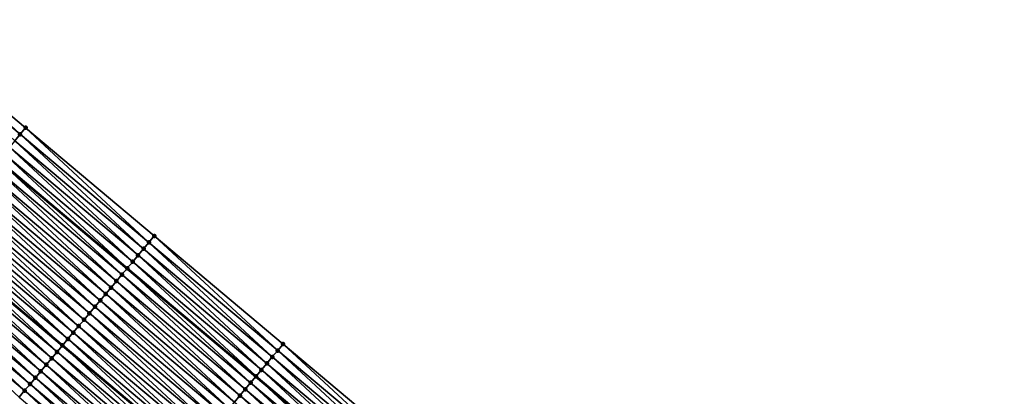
# Model space of a CAD drawing. Header units: feet. Extents: x 2010743 to 2022806, y 818705 to 837694.
# Tile 44 of 256: x 2016987 to 2017104, y 819079 to 819124. Entities that reach past the tile are written whole.
import ezdxf

# ---------------------------------------------------------------- set-up
doc = ezdxf.new("R2010")
doc.units = ezdxf.units.FT
doc.header["$MEASUREMENT"] = 0
for name, color, linetype, lineweight in [('EP_Travel Lane', 172, 'Continuous', 53), ('Road Shots', 141, 'Continuous', 100), ('STRIPING', 60, 'Continuous', 53)]:
    doc.layers.add(name, color=color, linetype=linetype, lineweight=lineweight)
doc.layers.add('I-77-MM17-21_NB-Surface-Border', color=7, linetype='Continuous')
doc.layers.add('I-77-MM17-21_NB-Surface-TIN', color=7, linetype='Continuous')

msp = doc.modelspace()

# ---------------------------------------------------------------- linework, layer by layer
at = {"layer": 'EP_Travel Lane'}
msp.add_polyline3d([(2016984.24, 819107.04, 276.95), (2016999.56, 819094.18, 277.17), (2017014.88, 819081.32, 277.36), (2017030.2, 819068.47, 277.58), (2017045.52, 819055.61, 277.8), (2017060.84, 819042.75, 277.99), (2017076.16, 819029.9, 278.17), (2017091.48, 819017.04, 278.32), (2017106.8, 819004.18, 278.46), (2017122.11, 818991.34, 278.56), (2017137.44, 818978.5, 278.66), (2017152.78, 818965.66, 278.73), (2017168.11, 818952.82, 278.83)], dxfattribs=at)
at = {"layer": 'I-77-MM17-21_NB-Surface-Border', "color": 3, "linetype": 'Continuous', "lineweight": -3}
msp.add_polyline3d([(2016972.17, 819123.75, 276.63), (2016987.48, 819110.9, 276.86), (2017002.8, 819098.04, 277.07), (2017018.12, 819085.18, 277.28), (2017033.44, 819072.33, 277.49), (2017049.4, 819060.24, 277.7), (2017064.72, 819047.38, 277.89), (2017080.04, 819034.53, 278.06), (2017095.36, 819021.67, 278.21), (2017110.68, 819008.81, 278.36), (2017125.99, 818995.97, 278.48), (2017141.32, 818983.13, 278.57), (2017155.37, 818968.76, 278.62), (2017171.35, 818956.68, 278.66)], dxfattribs=at)
at = {"layer": 'I-77-MM17-21_NB-Surface-TIN', "color": 128, "linetype": 'Continuous', "lineweight": -3}
for points in [[(2016986.84, 819110.13, 276.88), (2016972.17, 819123.75, 276.63), (2016971.52, 819122.99, 276.64)], [(2016986.84, 819110.13, 276.88), (2016987.48, 819110.9, 276.86), (2016972.17, 819123.75, 276.63)], [(2016986.2, 819109.37, 276.9), (2016986.84, 819110.13, 276.88), (2016971.52, 819122.99, 276.64)], [(2017002.16, 819097.27, 277.09), (2016987.48, 819110.9, 276.86), (2016986.84, 819110.13, 276.88)], [(2017002.16, 819097.27, 277.09), (2017002.8, 819098.04, 277.07), (2016987.48, 819110.9, 276.86)], [(2017000.87, 819095.74, 277.13), (2016986.2, 819109.37, 276.9), (2016985.56, 819108.6, 276.92)], [(2017001.52, 819096.51, 277.11), (2016986.84, 819110.13, 276.88), (2016986.2, 819109.37, 276.9)], [(2017000.87, 819095.74, 277.13), (2017001.52, 819096.51, 277.11), (2016986.2, 819109.37, 276.9)], [(2017001.52, 819096.51, 277.11), (2017002.16, 819097.27, 277.09), (2016986.84, 819110.13, 276.88)], [(2016999.59, 819094.21, 277.17), (2016984.91, 819107.83, 276.94), (2016984.27, 819107.07, 276.95)], [(2017000.23, 819094.98, 277.15), (2016985.56, 819108.6, 276.92), (2016984.91, 819107.83, 276.94)], [(2016999.59, 819094.21, 277.17), (2017000.23, 819094.98, 277.15), (2016984.91, 819107.83, 276.94)], [(2017000.23, 819094.98, 277.15), (2017000.87, 819095.74, 277.13), (2016985.56, 819108.6, 276.92)], [(2016998.95, 819093.45, 277.18), (2016984.24, 819107.04, 276.95), (2016983.63, 819106.3, 276.97)], [(2016984.27, 819107.07, 276.95), (2016984.24, 819107.04, 276.95), (2016999.56, 819094.18, 277.17)], [(2016998.95, 819093.45, 277.18), (2016999.56, 819094.18, 277.17), (2016984.24, 819107.04, 276.95)], [(2016999.59, 819094.21, 277.17), (2016984.27, 819107.07, 276.95), (2016999.56, 819094.18, 277.17)], [(2016997.66, 819091.91, 277.21), (2016982.98, 819105.54, 276.99), (2016982.34, 819104.77, 277)], [(2016998.3, 819092.68, 277.2), (2016983.63, 819106.3, 276.97), (2016982.98, 819105.54, 276.99)], [(2016997.66, 819091.91, 277.21), (2016998.3, 819092.68, 277.2), (2016982.98, 819105.54, 276.99)], [(2016998.3, 819092.68, 277.2), (2016998.95, 819093.45, 277.18), (2016983.63, 819106.3, 276.97)], [(2016997.02, 819091.15, 277.23), (2016982.34, 819104.77, 277), (2016981.7, 819104, 277.02)], [(2016997.02, 819091.15, 277.23), (2016997.66, 819091.91, 277.21), (2016982.34, 819104.77, 277)], [(2016995.73, 819089.62, 277.26), (2016981.05, 819103.24, 277.03), (2016980.41, 819102.47, 277.05)], [(2016996.37, 819090.38, 277.25), (2016981.7, 819104, 277.02), (2016981.05, 819103.24, 277.03)], [(2016995.73, 819089.62, 277.26), (2016996.37, 819090.38, 277.25), (2016981.05, 819103.24, 277.03)], [(2016996.37, 819090.38, 277.25), (2016997.02, 819091.15, 277.23), (2016981.7, 819104, 277.02)], [(2016995.09, 819088.85, 277.28), (2016980.41, 819102.47, 277.05), (2016979.77, 819101.71, 277.06)], [(2016995.09, 819088.85, 277.28), (2016995.73, 819089.62, 277.26), (2016980.41, 819102.47, 277.05)], [(2016993.8, 819087.32, 277.31), (2016979.13, 819100.94, 277.07), (2016978.48, 819100.17, 277.09)], [(2016994.44, 819088.08, 277.29), (2016979.77, 819101.71, 277.06), (2016979.13, 819100.94, 277.07)], [(2016993.8, 819087.32, 277.31), (2016994.44, 819088.08, 277.29), (2016979.13, 819100.94, 277.07)], [(2016994.44, 819088.08, 277.29), (2016995.09, 819088.85, 277.28), (2016979.77, 819101.71, 277.06)], [(2016993.16, 819086.55, 277.33), (2016978.48, 819100.17, 277.09), (2016977.84, 819099.41, 277.11)], [(2016993.16, 819086.55, 277.33), (2016993.8, 819087.32, 277.31), (2016978.48, 819100.17, 277.09)], [(2016977.2, 819098.64, 277.12), (2016976.55, 819097.88, 277.13), (2016991.87, 819085.02, 277.35)], [(2016992.52, 819085.79, 277.34), (2016977.84, 819099.41, 277.11), (2016977.2, 819098.64, 277.12)], [(2016992.52, 819085.79, 277.34), (2016977.2, 819098.64, 277.12), (2016991.87, 819085.02, 277.35)], [(2016992.52, 819085.79, 277.34), (2016993.16, 819086.55, 277.33), (2016977.84, 819099.41, 277.11)], [(2016991.23, 819084.25, 277.37), (2016976.55, 819097.88, 277.13), (2016975.91, 819097.11, 277.15)], [(2016991.23, 819084.25, 277.37), (2016991.87, 819085.02, 277.35), (2016976.55, 819097.88, 277.13)], [(2017017.48, 819084.42, 277.29), (2017002.8, 819098.04, 277.07), (2017002.16, 819097.27, 277.09)], [(2017017.48, 819084.42, 277.29), (2017018.12, 819085.18, 277.28), (2017002.8, 819098.04, 277.07)], [(2016989.94, 819082.72, 277.4), (2016975.27, 819096.34, 277.16), (2016974.63, 819095.58, 277.18)], [(2016990.59, 819083.49, 277.38), (2016975.91, 819097.11, 277.15), (2016975.27, 819096.34, 277.16)], [(2016989.94, 819082.72, 277.4), (2016990.59, 819083.49, 277.38), (2016975.27, 819096.34, 277.16)], [(2016990.59, 819083.49, 277.38), (2016991.23, 819084.25, 277.37), (2016975.91, 819097.11, 277.15)], [(2017016.19, 819082.89, 277.32), (2017001.52, 819096.51, 277.11), (2017000.87, 819095.74, 277.13)], [(2017016.84, 819083.65, 277.31), (2017002.16, 819097.27, 277.09), (2017001.52, 819096.51, 277.11)], [(2017016.19, 819082.89, 277.32), (2017016.84, 819083.65, 277.31), (2017001.52, 819096.51, 277.11)], [(2017016.84, 819083.65, 277.31), (2017017.48, 819084.42, 277.29), (2017002.16, 819097.27, 277.09)], [(2016989.3, 819081.96, 277.41), (2016974.63, 819095.58, 277.18), (2016973.98, 819094.81, 277.2)], [(2016989.3, 819081.96, 277.41), (2016989.94, 819082.72, 277.4), (2016974.63, 819095.58, 277.18)], [(2017014.91, 819081.35, 277.36), (2017000.23, 819094.98, 277.15), (2016999.59, 819094.21, 277.17)], [(2017015.55, 819082.12, 277.34), (2017000.87, 819095.74, 277.13), (2017000.23, 819094.98, 277.15)], [(2017014.91, 819081.35, 277.36), (2017015.55, 819082.12, 277.34), (2017000.23, 819094.98, 277.15)], [(2017015.55, 819082.12, 277.34), (2017016.19, 819082.89, 277.32), (2017000.87, 819095.74, 277.13)], [(2016988.02, 819080.43, 277.44), (2016973.34, 819094.05, 277.21), (2016972.7, 819093.28, 277.23)], [(2016988.66, 819081.19, 277.43), (2016973.98, 819094.81, 277.2), (2016973.34, 819094.05, 277.21)], [(2016988.02, 819080.43, 277.44), (2016988.66, 819081.19, 277.43), (2016973.34, 819094.05, 277.21)], [(2016988.66, 819081.19, 277.43), (2016989.3, 819081.96, 277.41), (2016973.98, 819094.81, 277.2)], [(2017014.26, 819080.59, 277.38), (2016999.56, 819094.18, 277.17), (2016998.95, 819093.45, 277.18)], [(2016999.59, 819094.21, 277.17), (2016999.56, 819094.18, 277.17), (2017014.88, 819081.32, 277.36)], [(2017014.26, 819080.59, 277.38), (2017014.88, 819081.32, 277.36), (2016999.56, 819094.18, 277.17)], [(2017014.91, 819081.35, 277.36), (2016999.59, 819094.21, 277.17), (2017014.88, 819081.32, 277.36)], [(2016987.37, 819079.66, 277.45), (2016972.7, 819093.28, 277.23), (2016972.05, 819092.52, 277.24)], [(2016987.37, 819079.66, 277.45), (2016988.02, 819080.43, 277.44), (2016972.7, 819093.28, 277.23)], [(2017012.98, 819079.06, 277.41), (2016998.3, 819092.68, 277.2), (2016997.66, 819091.91, 277.21)], [(2017013.62, 819079.82, 277.39), (2016998.95, 819093.45, 277.18), (2016998.3, 819092.68, 277.2)], [(2017012.98, 819079.06, 277.41), (2017013.62, 819079.82, 277.39), (2016998.3, 819092.68, 277.2)], [(2017013.62, 819079.82, 277.39), (2017014.26, 819080.59, 277.38), (2016998.95, 819093.45, 277.18)], [(2016986.73, 819078.89, 277.47), (2016987.37, 819079.66, 277.45), (2016972.05, 819092.52, 277.24)], [(2017012.34, 819078.29, 277.43), (2016997.66, 819091.91, 277.21), (2016997.02, 819091.15, 277.23)], [(2017012.34, 819078.29, 277.43), (2017012.98, 819079.06, 277.41), (2016997.66, 819091.91, 277.21)], [(2017011.05, 819076.76, 277.46), (2016996.37, 819090.38, 277.25), (2016995.73, 819089.62, 277.26)], [(2017011.69, 819077.53, 277.44), (2016997.02, 819091.15, 277.23), (2016996.37, 819090.38, 277.25)], [(2017011.05, 819076.76, 277.46), (2017011.69, 819077.53, 277.44), (2016996.37, 819090.38, 277.25)], [(2017011.69, 819077.53, 277.44), (2017012.34, 819078.29, 277.43), (2016997.02, 819091.15, 277.23)], [(2017010.41, 819075.99, 277.47), (2016995.73, 819089.62, 277.26), (2016995.09, 819088.85, 277.28)], [(2017010.41, 819075.99, 277.47), (2017011.05, 819076.76, 277.46), (2016995.73, 819089.62, 277.26)], [(2017009.12, 819074.46, 277.5), (2016994.44, 819088.08, 277.29), (2016993.8, 819087.32, 277.31)], [(2017009.76, 819075.23, 277.48), (2016995.09, 819088.85, 277.28), (2016994.44, 819088.08, 277.29)], [(2017009.12, 819074.46, 277.5), (2017009.76, 819075.23, 277.48), (2016994.44, 819088.08, 277.29)], [(2017009.76, 819075.23, 277.48), (2017010.41, 819075.99, 277.47), (2016995.09, 819088.85, 277.28)], [(2017008.48, 819073.7, 277.52), (2016993.8, 819087.32, 277.31), (2016993.16, 819086.55, 277.33)], [(2017008.48, 819073.7, 277.52), (2017009.12, 819074.46, 277.5), (2016993.8, 819087.32, 277.31)], [(2016992.52, 819085.79, 277.34), (2016991.87, 819085.02, 277.35), (2017007.19, 819072.16, 277.54)], [(2017007.84, 819072.93, 277.53), (2016993.16, 819086.55, 277.33), (2016992.52, 819085.79, 277.34)], [(2017007.84, 819072.93, 277.53), (2016992.52, 819085.79, 277.34), (2017007.19, 819072.16, 277.54)], [(2017007.84, 819072.93, 277.53), (2017008.48, 819073.7, 277.52), (2016993.16, 819086.55, 277.33)], [(2017006.55, 819071.4, 277.56), (2016991.87, 819085.02, 277.35), (2016991.23, 819084.25, 277.37)], [(2017006.55, 819071.4, 277.56), (2017007.19, 819072.16, 277.54), (2016991.87, 819085.02, 277.35)], [(2017032.16, 819070.8, 277.53), (2017017.48, 819084.42, 277.29), (2017016.84, 819083.65, 277.31)], [(2017032.8, 819071.56, 277.51), (2017018.12, 819085.18, 277.28), (2017017.48, 819084.42, 277.29)], [(2017032.16, 819070.8, 277.53), (2017032.8, 819071.56, 277.51), (2017017.48, 819084.42, 277.29)], [(2017032.8, 819071.56, 277.51), (2017033.44, 819072.33, 277.49), (2017018.12, 819085.18, 277.28)], [(2017005.26, 819069.87, 277.59), (2016990.59, 819083.49, 277.38), (2016989.94, 819082.72, 277.4)], [(2017005.91, 819070.63, 277.58), (2016991.23, 819084.25, 277.37), (2016990.59, 819083.49, 277.38)], [(2017005.26, 819069.87, 277.59), (2017005.91, 819070.63, 277.58), (2016990.59, 819083.49, 277.38)], [(2017005.91, 819070.63, 277.58), (2017006.55, 819071.4, 277.56), (2016991.23, 819084.25, 277.37)], [(2017031.51, 819070.03, 277.55), (2017016.84, 819083.65, 277.31), (2017016.19, 819082.89, 277.32)], [(2017031.51, 819070.03, 277.55), (2017032.16, 819070.8, 277.53), (2017016.84, 819083.65, 277.31)], [(2017004.62, 819069.1, 277.61), (2016989.94, 819082.72, 277.4), (2016989.3, 819081.96, 277.41)], [(2017004.62, 819069.1, 277.61), (2017005.26, 819069.87, 277.59), (2016989.94, 819082.72, 277.4)], [(2017030.23, 819068.5, 277.58), (2017015.55, 819082.12, 277.34), (2017014.91, 819081.35, 277.36)], [(2017030.87, 819069.26, 277.57), (2017016.19, 819082.89, 277.32), (2017015.55, 819082.12, 277.34)], [(2017030.23, 819068.5, 277.58), (2017030.87, 819069.26, 277.57), (2017015.55, 819082.12, 277.34)], [(2017030.87, 819069.26, 277.57), (2017031.51, 819070.03, 277.55), (2017016.19, 819082.89, 277.32)], [(2017003.33, 819067.57, 277.64), (2016988.66, 819081.19, 277.43), (2016988.02, 819080.43, 277.44)], [(2017003.98, 819068.33, 277.62), (2016989.3, 819081.96, 277.41), (2016988.66, 819081.19, 277.43)], [(2017003.33, 819067.57, 277.64), (2017003.98, 819068.33, 277.62), (2016988.66, 819081.19, 277.43)], [(2017003.98, 819068.33, 277.62), (2017004.62, 819069.1, 277.61), (2016989.3, 819081.96, 277.41)], [(2017029.58, 819067.73, 277.59), (2017014.88, 819081.32, 277.36), (2017014.26, 819080.59, 277.38)], [(2017014.91, 819081.35, 277.36), (2017014.88, 819081.32, 277.36), (2017030.2, 819068.47, 277.58)], [(2017029.58, 819067.73, 277.59), (2017030.2, 819068.47, 277.58), (2017014.88, 819081.32, 277.36)], [(2017030.23, 819068.5, 277.58), (2017014.91, 819081.35, 277.36), (2017030.2, 819068.47, 277.58)], [(2017002.69, 819066.8, 277.65), (2016988.02, 819080.43, 277.44), (2016987.37, 819079.66, 277.45)], [(2017002.69, 819066.8, 277.65), (2017003.33, 819067.57, 277.64), (2016988.02, 819080.43, 277.44)], [(2017028.3, 819066.2, 277.63), (2017013.62, 819079.82, 277.39), (2017012.98, 819079.06, 277.41)], [(2017028.94, 819066.97, 277.61), (2017014.26, 819080.59, 277.38), (2017013.62, 819079.82, 277.39)], [(2017028.3, 819066.2, 277.63), (2017028.94, 819066.97, 277.61), (2017013.62, 819079.82, 277.39)], [(2017028.94, 819066.97, 277.61), (2017029.58, 819067.73, 277.59), (2017014.26, 819080.59, 277.38)], [(2017002.05, 819066.04, 277.67), (2016987.37, 819079.66, 277.45), (2016986.73, 819078.89, 277.47)], [(2017002.05, 819066.04, 277.67), (2017002.69, 819066.8, 277.65), (2016987.37, 819079.66, 277.45)], [(2017027.65, 819065.44, 277.65), (2017012.98, 819079.06, 277.41), (2017012.34, 819078.29, 277.43)], [(2017027.65, 819065.44, 277.65), (2017028.3, 819066.2, 277.63), (2017012.98, 819079.06, 277.41)]]:
    msp.add_3dface(points, dxfattribs=at)
at = {"layer": 'Road Shots', "lineweight": 100}
for p in [(2016987.48, 819110.9, 276.86), (2016986.84, 819110.13, 276.88), (2017002.8, 819098.04, 277.07), (2017001.52, 819096.51, 277.11), (2017002.16, 819097.27, 277.09), (2017000.23, 819094.98, 277.15), (2017000.87, 819095.74, 277.13), (2016999.59, 819094.21, 277.17), (2016998.3, 819092.68, 277.2), (2016998.95, 819093.45, 277.18), (2016997.66, 819091.91, 277.21), (2016996.37, 819090.38, 277.25), (2016997.02, 819091.15, 277.23), (2016995.73, 819089.62, 277.26), (2016994.44, 819088.08, 277.29), (2016995.09, 819088.85, 277.28), (2016993.8, 819087.32, 277.31), (2016992.52, 819085.79, 277.34), (2016993.16, 819086.55, 277.33), (2016991.87, 819085.02, 277.35), (2017017.48, 819084.42, 277.29), (2017018.12, 819085.18, 277.28), (2016990.59, 819083.49, 277.38), (2016991.23, 819084.25, 277.37), (2017016.84, 819083.65, 277.31), (2016989.94, 819082.72, 277.4), (2017015.55, 819082.12, 277.34), (2017016.19, 819082.89, 277.32), (2016988.66, 819081.19, 277.43), (2016989.3, 819081.96, 277.41), (2017014.91, 819081.35, 277.36), (2016988.02, 819080.43, 277.44), (2017013.62, 819079.82, 277.39), (2017014.26, 819080.59, 277.38), (2016987.37, 819079.66, 277.45), (2017012.98, 819079.06, 277.41)]:
    msp.add_point(p, dxfattribs=at)
at = {"layer": 'STRIPING'}
msp.add_polyline3d([(2016976.55, 819097.88, 277.13), (2016991.87, 819085.02, 277.35), (2017007.19, 819072.16, 277.54), (2017022.51, 819059.31, 277.75), (2017037.83, 819046.45, 277.98), (2017053.15, 819033.6, 278.18), (2017068.47, 819020.74, 278.35), (2017083.79, 819007.88, 278.51), (2017099.11, 818995.03, 278.65), (2017114.43, 818982.18, 278.77), (2017129.77, 818969.33, 278.85), (2017145.1, 818956.49, 278.92), (2017160.43, 818943.65, 278.99), (2017175.76, 818930.81, 279.07)], dxfattribs=at)

doc.saveas('drawing.dxf')
